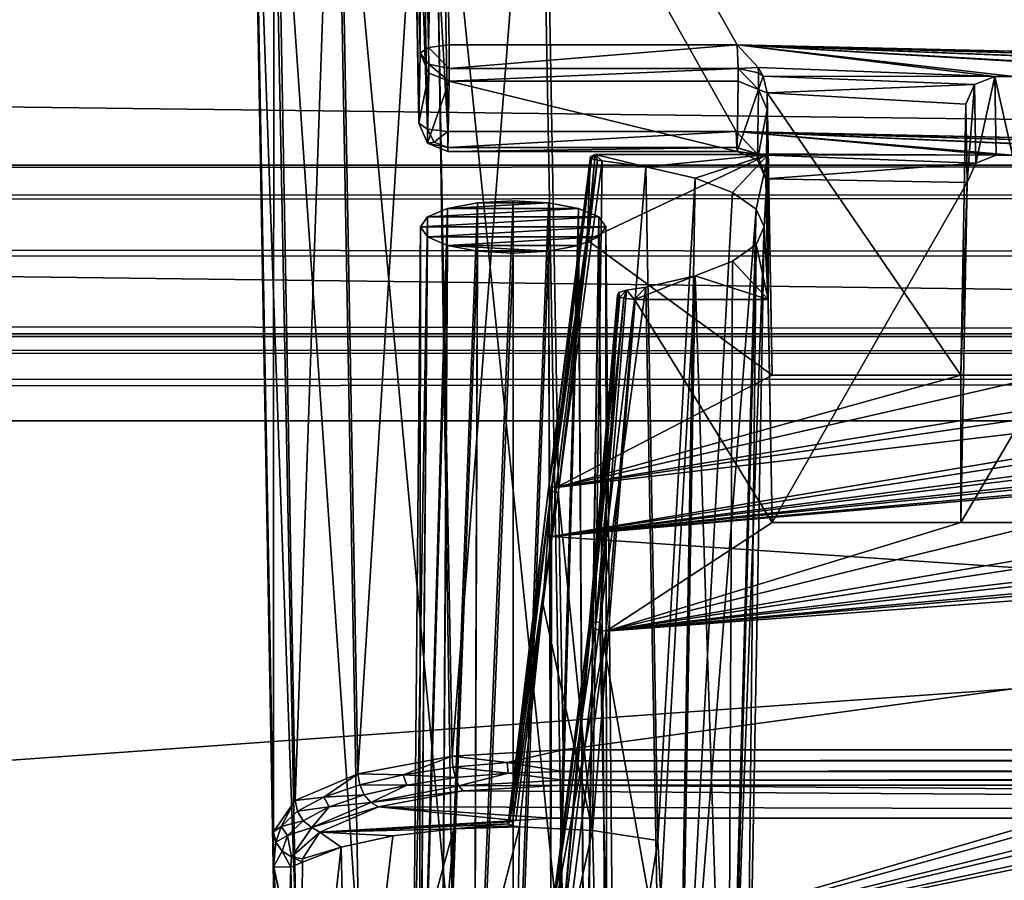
# Model space of a CAD drawing. Header units: metres. Extents: x -901 to 901, y -486 to 401.
# Tile 156 of 256: x -83 to -66, y -349 to -334. Entities that reach past the tile are written whole.
import ezdxf

# ---------------------------------------------------------------- set-up
doc = ezdxf.new("R2010")
doc.units = ezdxf.units.M

msp = doc.modelspace()

# ---------------------------------------------------------------- linework, layer by layer
at = {"layer": 'top0'}
for points in [[(-666.448914, -328.81955, -84.922707), (-699.821045, -336.912384, -33.767075), (-0.734328, -336.912384, -33.767075)], [(-0.734328, -328.819641, -84.922119), (-666.448914, -328.81955, -84.922707), (-0.734328, -336.912384, -33.767075)], [(-0.734328, -339.873474, -34.248688), (-699.821045, -339.873474, -34.248688), (-665.332031, -331.521759, -87.090416)], [(-0.734328, -331.785187, -85.375465), (-0.734328, -339.873474, -34.248688), (-665.332031, -331.521759, -87.090416)], [(-699.821045, -336.912384, -33.767075), (-699.821045, -337.267792, -32.492775), (-0.734328, -336.912384, -33.767075)], [(-699.821045, -337.267792, -32.492775), (-0.734328, -337.447784, -32.089329), (-0.734328, -336.912384, -33.767075)], [(-699.821045, -337.267792, -32.492775), (-699.821045, -337.89444, -31.327679), (-0.734328, -337.447784, -32.089329)], [(-699.821045, -337.89444, -31.327679), (-0.734328, -338.448273, -30.640034), (-0.734328, -337.447784, -32.089329)], [(-699.821045, -337.89444, -31.327679), (-699.821045, -338.761719, -30.328711), (-0.734328, -338.448273, -30.640034)], [(-699.821045, -338.761719, -30.328711), (-0.734328, -339.827301, -29.544678), (-0.734328, -338.448273, -30.640034)], [(-699.821045, -338.761719, -30.328711), (-699.821045, -339.827301, -29.544678), (-0.734328, -339.827301, -29.544678)], [(-699.821045, -339.827301, -29.544678), (-700.734314, -389.60788, -0.803848), (-0.734328, -389.60788, -0.803848)], [(-0.734328, -339.827301, -29.544678), (-699.821045, -339.827301, -29.544678), (-0.734328, -389.60788, -0.803848)], [(-699.821045, -340.363281, -33.032032), (-699.821045, -339.873474, -34.248688), (-0.734328, -340.140503, -33.411907)], [(-0.734328, -340.140503, -33.411907), (-699.821045, -339.873474, -34.248688), (-0.734328, -339.873474, -34.248688)], [(-0.734328, -340.639496, -32.689068), (-699.821045, -340.363281, -33.032032), (-0.734328, -340.140503, -33.411907)], [(-699.821045, -341.327301, -32.142754), (-699.821045, -340.363281, -33.032032), (-0.734328, -340.639496, -32.689068)], [(-0.734328, -341.327301, -32.142754), (-699.821045, -341.327301, -32.142754), (-0.734328, -340.639496, -32.689068)], [(-699.821045, -341.327301, -32.142754), (-0.734328, -341.327301, -32.142754), (-700.734314, -391.111328, -3.399924)], [(-700.734314, -391.111328, -3.399924), (-0.734328, -341.327301, -32.142754), (-0.734328, -391.111328, -3.399924)]]:
    msp.add_3dface(points, dxfattribs=at)
at = {"layer": 'top0123457'}
for points in [[(-76.153427, -325.841095, -93.773338), (-75.987984, -334.980774, -96.288803), (-76.006149, -325.789124, -94.125633)], [(-76.006149, -325.789124, -94.125633), (-75.841507, -334.884491, -96.628906), (-75.652283, -325.767609, -94.271553)], [(-75.987984, -334.980774, -96.288803), (-75.841507, -334.884491, -96.628906), (-76.006149, -325.789124, -94.125633)], [(-75.841507, -334.884491, -96.628906), (-75.48806, -334.839722, -96.768417), (-75.652283, -325.767609, -94.271553)], [(-4.511227, -334.839722, -96.768417), (-4.269755, -334.839722, -96.768417), (-75.652283, -325.767609, -94.271553)], [(-4.269755, -334.839722, -96.768417), (3.500281, -334.839722, -96.768417), (-75.652283, -325.767609, -94.271553)], [(-75.652283, -325.767609, -94.271553), (3.500281, -334.839722, -96.768417), (74.882805, -325.767609, -94.271553)], [(-75.48806, -334.839722, -96.768417), (-70.516701, -334.839722, -96.768417), (-75.652283, -325.767609, -94.271553)], [(-70.516701, -334.839722, -96.768417), (-46.727859, -335.384583, -96.918381), (-75.652283, -325.767609, -94.271553)], [(-75.652283, -325.767609, -94.271553), (-46.727859, -335.384583, -96.918381), (-42.303967, -335.384583, -96.918381)], [(-42.303967, -335.384583, -96.918381), (-41.973759, -335.384583, -96.918381), (-75.652283, -325.767609, -94.271553)], [(-41.973759, -335.384583, -96.918381), (-37.549866, -335.384583, -96.918381), (-75.652283, -325.767609, -94.271553)], [(-75.652283, -325.767609, -94.271553), (-37.549866, -335.384583, -96.918381), (-37.219658, -335.384583, -96.918381)], [(-37.219658, -335.384583, -96.918381), (-32.795769, -335.384583, -96.918381), (-75.652283, -325.767609, -94.271553)], [(-32.795769, -335.384583, -96.918381), (-32.465557, -335.384583, -96.918381), (-75.652283, -325.767609, -94.271553)], [(-75.652283, -325.767609, -94.271553), (-32.465557, -335.384583, -96.918381), (-28.041668, -335.384583, -96.918381)], [(-75.652283, -325.767609, -94.271553), (-28.041668, -335.384583, -96.918381), (-4.752698, -334.839722, -96.768417)], [(-4.752698, -334.839722, -96.768417), (-4.511227, -334.839722, -96.768417), (-75.652283, -325.767609, -94.271553)], [(-76.153427, -325.841095, -93.773338), (-76.174423, -327.101868, -85.22316), (-76.008171, -336.192688, -88.069992)], [(-75.987984, -334.980774, -96.288803), (-76.153427, -325.841095, -93.773338), (-76.008171, -336.192688, -88.069992)], [(-77.42527, -327.322113, -96.068375), (-75.799255, -327.162415, -97.151451), (-77.060562, -347.419556, -101.599655)], [(-75.799255, -327.162415, -97.151451), (-75.437248, -347.112, -102.642059), (-77.060562, -347.419556, -101.599655)], [(-76.028877, -327.154083, -84.869125), (-75.861687, -336.295868, -87.731926), (-76.174423, -327.101868, -85.22316)], [(-75.861687, -336.295868, -87.731926), (-76.008171, -336.192688, -88.069992), (-76.174423, -327.101868, -85.22316)], [(-75.675728, -327.17569, -84.722496), (-75.508247, -336.33374, -87.590385), (-76.028877, -327.154083, -84.869125)], [(-75.508247, -336.33374, -87.590385), (-75.861687, -336.295868, -87.731926), (-76.028877, -327.154083, -84.869125)], [(-75.799255, -327.162415, -97.151451), (-73.882248, -327.106323, -97.531837), (-75.437248, -347.112, -102.642059)], [(74.90625, -327.17569, -84.722496), (-4.249574, -336.33374, -87.590385), (-75.675728, -327.17569, -84.722496)], [(-4.249574, -336.33374, -87.590385), (-4.491045, -336.33374, -87.590385), (-75.675728, -327.17569, -84.722496)], [(-75.675728, -327.17569, -84.722496), (-4.491045, -336.33374, -87.590385), (-4.732517, -336.33374, -87.590385)], [(-4.732517, -336.33374, -87.590385), (-27.734051, -336.741272, -87.718002), (-75.675728, -327.17569, -84.722496)], [(-27.734051, -336.741272, -87.718002), (-28.019075, -336.741272, -87.718002), (-75.675728, -327.17569, -84.722496)], [(-75.675728, -327.17569, -84.722496), (-28.019075, -336.741272, -87.718002), (-32.488152, -336.741272, -87.718002)], [(-32.488152, -336.741272, -87.718002), (-32.773174, -336.741272, -87.718002), (-75.675728, -327.17569, -84.722496)], [(-32.773174, -336.741272, -87.718002), (-37.242252, -336.741272, -87.718002), (-75.675728, -327.17569, -84.722496)], [(-75.675728, -327.17569, -84.722496), (-37.242252, -336.741272, -87.718002), (-37.527275, -336.741272, -87.718002)], [(-37.527275, -336.741272, -87.718002), (-41.996349, -336.741272, -87.718002), (-75.675728, -327.17569, -84.722496)], [(-41.996349, -336.741272, -87.718002), (-42.281376, -336.741272, -87.718002), (-75.675728, -327.17569, -84.722496)], [(-75.675728, -327.17569, -84.722496), (-42.281376, -336.741272, -87.718002), (-46.75045, -336.741272, -87.718002)], [(-46.75045, -336.741272, -87.718002), (-47.035477, -336.741272, -87.718002), (-75.675728, -327.17569, -84.722496)], [(-47.035477, -336.741272, -87.718002), (-51.504551, -336.741272, -87.718002), (-75.675728, -327.17569, -84.722496)], [(-75.675728, -327.17569, -84.722496), (-51.504551, -336.741272, -87.718002), (-70.53688, -336.33374, -87.590385)], [(-70.53688, -336.33374, -87.590385), (-75.508247, -336.33374, -87.590385), (-75.675728, -327.17569, -84.722496)], [(-73.882248, -327.106323, -97.531837), (-73.521225, -347.001709, -103.007545), (-75.437248, -347.112, -102.642059)], [(-73.521225, -347.001709, -103.007545), (-73.882248, -327.106323, -97.531837), (73.11277, -327.106323, -97.531837)], [(72.751755, -347.001709, -103.007545), (-73.521225, -347.001709, -103.007545), (73.11277, -327.106323, -97.531837)], [(-78.51207, -327.561066, -94.447922), (-77.42527, -327.322113, -96.068375), (-78.143402, -347.877411, -100.039482)], [(-77.42527, -327.322113, -96.068375), (-77.060562, -347.419556, -101.599655), (-78.143402, -347.877411, -100.039482)], [(-78.893761, -327.842773, -92.537476), (-78.51207, -327.561066, -94.447922), (-78.520454, -348.41568, -98.199654)], [(-78.51207, -327.561066, -94.447922), (-78.143402, -347.877411, -100.039482), (-78.520454, -348.41568, -98.199654)], [(-78.520454, -348.41568, -98.199654), (-78.51516, -349.024017, -96.131165), (-78.893761, -327.842773, -92.537476)], [(-78.51516, -349.024017, -96.131165), (-78.509949, -349.623169, -94.093895), (-78.893761, -327.842773, -92.537476)], [(-78.893761, -327.842773, -92.537476), (-78.509949, -349.623169, -94.093895), (-78.893761, -328.584778, -87.505608)], [(-78.543762, -328.856049, -85.665916), (-78.893761, -328.584778, -87.505608), (-78.125862, -350.164459, -92.26281)], [(-78.893761, -328.584778, -87.505608), (-78.509949, -349.623169, -94.093895), (-78.125862, -350.164459, -92.26281)], [(-77.433937, -329.105652, -83.973228), (-78.543762, -328.856049, -85.665916), (-77.041389, -350.621765, -90.711143)], [(-78.543762, -328.856049, -85.665916), (-78.125862, -350.164459, -92.26281), (-77.041389, -350.621765, -90.711143)], [(-75.743752, -329.269531, -82.861763), (-77.433937, -329.105652, -83.973228), (-75.421082, -350.92572, -89.674278)], [(-77.433937, -329.105652, -83.973228), (-77.041389, -350.621765, -90.711143), (-75.421082, -350.92572, -89.674278)], [(-73.906776, -329.321228, -82.511246), (-75.743752, -329.269531, -82.861763), (-73.510727, -351.030212, -89.309532)], [(-75.743752, -329.269531, -82.861763), (-75.421082, -350.92572, -89.674278), (-73.510727, -351.030212, -89.309532)], [(73.137299, -329.321228, -82.511246), (-73.906776, -329.321228, -82.511246), (72.741257, -351.030212, -89.309532)], [(-73.906776, -329.321228, -82.511246), (-73.510727, -351.030212, -89.309532), (72.741257, -351.030212, -89.309532)], [(-75.838547, -335.325043, -96.339203), (-75.987984, -334.980774, -96.288803), (-76.008171, -336.192688, -88.069992)], [(-75.839241, -335.16983, -96.582474), (-75.841507, -334.884491, -96.628906), (-75.987984, -334.980774, -96.288803)], [(-75.987984, -334.980774, -96.288803), (-75.838547, -335.325043, -96.339203), (-75.839241, -335.16983, -96.582474)], [(-75.48806, -334.839722, -96.768417), (-75.841507, -334.884491, -96.628906), (-75.48806, -335.245087, -96.705444)], [(-75.841507, -334.884491, -96.628906), (-75.839241, -335.16983, -96.582474), (-75.48806, -335.245087, -96.705444)], [(-70.503738, -335.245453, -96.705017), (-70.516701, -334.839722, -96.768417), (-75.48806, -335.245087, -96.705444)], [(-70.516701, -334.839722, -96.768417), (-75.48806, -334.839722, -96.768417), (-75.48806, -335.245087, -96.705444)], [(-70.154251, -335.231567, -96.876266), (-66.074471, -335.384583, -96.918381), (-70.516701, -334.839722, -96.768417)], [(-66.074471, -335.384583, -96.918381), (-65.744255, -335.384583, -96.918381), (-70.516701, -334.839722, -96.768417)], [(-70.516701, -334.839722, -96.768417), (-65.744255, -335.384583, -96.918381), (-61.320366, -335.384583, -96.918381)], [(-61.320366, -335.384583, -96.918381), (-60.990158, -335.384583, -96.918381), (-70.516701, -334.839722, -96.768417)], [(-60.990158, -335.384583, -96.918381), (-56.566269, -335.384583, -96.918381), (-70.516701, -334.839722, -96.768417)], [(-70.516701, -334.839722, -96.768417), (-56.566269, -335.384583, -96.918381), (-56.236057, -335.384583, -96.918381)], [(-56.236057, -335.384583, -96.918381), (-51.812168, -335.384583, -96.918381), (-70.516701, -334.839722, -96.768417)], [(-51.812168, -335.384583, -96.918381), (-51.48196, -335.384583, -96.918381), (-70.516701, -334.839722, -96.768417)], [(-70.516701, -334.839722, -96.768417), (-51.48196, -335.384583, -96.918381), (-47.058067, -335.384583, -96.918381)], [(-47.058067, -335.384583, -96.918381), (-46.727859, -335.384583, -96.918381), (-70.516701, -334.839722, -96.768417)], [(-70.154251, -335.231567, -96.876266), (-70.516701, -334.839722, -96.768417), (-70.503738, -335.245453, -96.705017)], [(-75.858727, -336.536957, -88.120399), (-75.838547, -335.325043, -96.339203), (-76.008171, -336.192688, -88.069992)], [(-75.48806, -335.467041, -96.359283), (-75.838547, -335.325043, -96.339203), (-75.858727, -336.536957, -88.120399)], [(-75.838547, -335.325043, -96.339203), (-75.48806, -335.467041, -96.359283), (-75.839241, -335.16983, -96.582474)], [(-75.839241, -335.16983, -96.582474), (-75.48806, -335.467041, -96.359283), (-75.48806, -335.245087, -96.705444)], [(-70.503738, -335.245453, -96.705017), (-75.48806, -335.245087, -96.705444), (-75.48806, -335.467041, -96.359283)], [(-70.499718, -335.467041, -96.359283), (-70.503738, -335.245453, -96.705017), (-75.48806, -335.467041, -96.359283)], [(-70.503738, -335.245453, -96.705017), (-70.152603, -335.320984, -96.82769), (-70.154251, -335.231567, -96.876266)], [(-70.499718, -335.467041, -96.359283), (-70.149239, -335.609039, -96.379356), (-70.503738, -335.245453, -96.705017)], [(-70.149239, -335.609039, -96.379356), (-70.152603, -335.320984, -96.82769), (-70.503738, -335.245453, -96.705017)], [(-70.154251, -335.231567, -96.876266), (-70.070923, -335.378113, -96.916603), (-66.074471, -335.384583, -96.918381)], [(-70.152603, -335.320984, -96.82769), (-70.070923, -335.378113, -96.916603), (-70.154251, -335.231567, -96.876266)], [(-70.149239, -335.609039, -96.379356), (-70.070923, -335.378113, -96.916603), (-70.152603, -335.320984, -96.82769)], [(-75.508247, -336.678955, -88.140472), (-75.48806, -335.467041, -96.359283), (-75.858727, -336.536957, -88.120399)], [(-75.508247, -336.678955, -88.140472), (-70.519897, -336.678955, -88.140472), (-75.48806, -335.467041, -96.359283)], [(-70.519897, -336.678955, -88.140472), (-70.499718, -335.467041, -96.359283), (-75.48806, -335.467041, -96.359283)], [(-70.149239, -335.609039, -96.379356), (-70.499718, -335.467041, -96.359283), (-70.519897, -336.678955, -88.140472)], [(-70.001816, -335.666107, -96.995865), (-70.070923, -335.378113, -96.916603), (-70.149239, -335.609039, -96.379356)], [(-70.070923, -335.378113, -96.916603), (-66.424995, -335.523895, -96.956726), (-66.074471, -335.384583, -96.918381)], [(-70.070923, -335.378113, -96.916603), (-70.001816, -335.666107, -96.995865), (-66.424995, -335.523895, -96.956726)], [(-66.424995, -335.523895, -96.956726), (-66.40242, -336.879822, -87.761391), (-66.074471, -335.384583, -96.918381)], [(-66.40242, -336.879822, -87.761391), (-66.051872, -336.741272, -87.718002), (-66.074471, -335.384583, -96.918381)], [(-66.051872, -336.741272, -87.718002), (-65.766853, -336.741272, -87.718002), (-66.074471, -335.384583, -96.918381)], [(-65.766853, -336.741272, -87.718002), (-65.744255, -335.384583, -96.918381), (-66.074471, -335.384583, -96.918381)], [(-70.169418, -336.820953, -88.160553), (-70.149239, -335.609039, -96.379356), (-70.519897, -336.678955, -88.140472)], [(-69.999794, -335.953308, -96.429764), (-70.149239, -335.609039, -96.379356), (-70.169418, -336.820953, -88.160553)], [(-69.999794, -335.953308, -96.429764), (-70.001816, -335.666107, -96.995865), (-70.149239, -335.609039, -96.379356)], [(-70.001816, -335.666107, -96.995865), (-66.574539, -335.861908, -97.049751), (-66.424995, -335.523895, -96.956726)], [(-69.913605, -340.539459, -98.337128), (-66.65921, -340.539459, -98.337128), (-70.001816, -335.666107, -96.995865)], [(-66.65921, -340.539459, -98.337128), (-66.574539, -335.861908, -97.049751), (-70.001816, -335.666107, -96.995865)], [(-69.999794, -335.953308, -96.429764), (-69.983269, -336.72998, -97.144173), (-70.001816, -335.666107, -96.995865)], [(-69.983269, -336.72998, -97.144173), (-69.913605, -340.539459, -98.337128), (-70.001816, -335.666107, -96.995865)], [(-66.574539, -335.861908, -97.049751), (-66.551994, -337.216003, -87.866669), (-66.424995, -335.523895, -96.956726)], [(-66.551994, -337.216003, -87.866669), (-66.40242, -336.879822, -87.761391), (-66.424995, -335.523895, -96.956726)], [(-70.019974, -337.165253, -88.210953), (-69.999794, -335.953308, -96.429764), (-70.169418, -336.820953, -88.160553)], [(-70.019974, -337.165253, -88.210953), (-69.983269, -339.230011, -88.643356), (-69.999794, -335.953308, -96.429764)], [(-69.983269, -339.230011, -88.643356), (-69.983269, -336.72998, -97.144173), (-69.999794, -335.953308, -96.429764)], [(-66.551994, -337.216003, -87.866669), (-66.574539, -335.861908, -97.049751), (-66.65921, -340.539459, -98.337128)], [(-76.008171, -336.192688, -88.069992), (-75.861687, -336.295868, -87.731926), (-75.858727, -336.536957, -88.120399)], [(-75.745102, -336.519897, -87.782448), (-75.861687, -336.295868, -87.731926), (-75.508247, -336.33374, -87.590385)], [(-75.861687, -336.295868, -87.731926), (-75.745102, -336.519897, -87.782448), (-75.858727, -336.536957, -88.120399)], [(-75.508247, -336.607819, -87.80175), (-75.745102, -336.519897, -87.782448), (-75.508247, -336.33374, -87.590385)], [(-70.52562, -336.607758, -87.801788), (-75.508247, -336.607819, -87.80175), (-70.53688, -336.33374, -87.590385)], [(-75.508247, -336.607819, -87.80175), (-75.508247, -336.33374, -87.590385), (-70.53688, -336.33374, -87.590385)], [(-51.504551, -336.741272, -87.718002), (-51.789574, -336.741272, -87.718002), (-70.53688, -336.33374, -87.590385)], [(-70.53688, -336.33374, -87.590385), (-51.789574, -336.741272, -87.718002), (-56.258652, -336.741272, -87.718002)], [(-56.258652, -336.741272, -87.718002), (-56.543674, -336.741272, -87.718002), (-70.53688, -336.33374, -87.590385)], [(-56.543674, -336.741272, -87.718002), (-61.012753, -336.741272, -87.718002), (-70.53688, -336.33374, -87.590385)], [(-70.53688, -336.33374, -87.590385), (-61.012753, -336.741272, -87.718002), (-61.297775, -336.741272, -87.718002)], [(-61.297775, -336.741272, -87.718002), (-65.766853, -336.741272, -87.718002), (-70.53688, -336.33374, -87.590385)], [(-65.766853, -336.741272, -87.718002), (-66.051872, -336.741272, -87.718002), (-70.53688, -336.33374, -87.590385)], [(-70.53688, -336.33374, -87.590385), (-66.051872, -336.741272, -87.718002), (-70.174416, -336.7211, -87.711685)], [(-70.53688, -336.33374, -87.590385), (-70.174416, -336.7211, -87.711685), (-70.52562, -336.607758, -87.801788)], [(-75.858727, -336.536957, -88.120399), (-75.745102, -336.519897, -87.782448), (-75.508247, -336.607819, -87.80175)], [(-75.508247, -336.678955, -88.140472), (-75.858727, -336.536957, -88.120399), (-75.508247, -336.607819, -87.80175)], [(-70.519897, -336.678955, -88.140472), (-75.508247, -336.678955, -88.140472), (-70.52562, -336.607758, -87.801788)], [(-75.508247, -336.678955, -88.140472), (-75.508247, -336.607819, -87.80175), (-70.52562, -336.607758, -87.801788)], [(-70.174164, -336.727692, -87.721321), (-70.519897, -336.678955, -88.140472), (-70.52562, -336.607758, -87.801788)], [(-70.174416, -336.7211, -87.711685), (-70.174164, -336.727692, -87.721321), (-70.52562, -336.607758, -87.801788)], [(-70.169418, -336.820953, -88.160553), (-70.519897, -336.678955, -88.140472), (-70.174164, -336.727692, -87.721321)], [(-73.771446, -342.491547, -98.766609), (-73.047668, -336.762817, -97.032524), (-73.031006, -336.803558, -96.89399)], [(-73.047668, -336.762817, -97.032524), (-73.771446, -342.491547, -98.766609), (-73.108276, -338.210144, -97.607689)], [(-73.728882, -342.53537, -98.634079), (-73.771446, -342.491547, -98.766609), (-73.031006, -336.803558, -96.89399)], [(-73.031006, -336.803558, -96.89399), (-72.926567, -336.829193, -96.806885), (-73.728882, -342.53537, -98.634079)], [(-73.728882, -342.53537, -98.634079), (-72.926567, -336.829193, -96.806885), (-73.607384, -342.567505, -98.567841)], [(-73.607384, -342.567505, -98.567841), (-72.926567, -336.829193, -96.806885), (-72.847412, -336.837433, -96.7789)], [(-73.013657, -348.39563, -100.009048), (-73.607384, -342.567505, -98.567841), (-72.847412, -336.837433, -96.7789)], [(-72.96785, -336.72998, -97.144173), (-73.047668, -336.762817, -97.032524), (-73.108276, -338.210144, -97.607689)], [(-69.913605, -340.539459, -98.337128), (-69.983269, -336.72998, -97.144173), (-73.108276, -338.210144, -97.607689)], [(-73.108276, -338.210144, -97.607689), (-69.983269, -336.72998, -97.144173), (-72.96785, -336.72998, -97.144173)], [(-72.96785, -336.72998, -97.144173), (-73.031006, -336.803558, -96.89399), (-73.047668, -336.762817, -97.032524)], [(-72.926567, -336.829193, -96.806885), (-73.031006, -336.803558, -96.89399), (-72.96785, -336.72998, -97.144173)], [(-72.847412, -336.837433, -96.7789), (-72.0942, -336.942719, -96.420891), (-73.013657, -348.39563, -100.009048)], [(-72.847412, -336.837433, -96.7789), (-72.926567, -336.829193, -96.806885), (-72.96785, -336.72998, -97.144173)], [(-72.847412, -336.837433, -96.7789), (-72.96785, -336.72998, -97.144173), (-72.0942, -336.942719, -96.420891)], [(-72.96785, -336.72998, -97.144173), (-69.983269, -336.72998, -97.144173), (-72.0942, -336.942719, -96.420891)], [(-72.0942, -336.942719, -96.420891), (-69.983269, -336.72998, -97.144173), (-71.245644, -337.137848, -95.757339)], [(-69.983269, -336.72998, -97.144173), (-70.597588, -337.38678, -94.910889), (-71.245644, -337.137848, -95.757339)], [(-69.983269, -336.72998, -97.144173), (-70.191422, -337.673615, -93.9356), (-70.597588, -337.38678, -94.910889)], [(-70.053093, -337.980011, -92.893768), (-70.191422, -337.673615, -93.9356), (-69.983269, -336.72998, -97.144173)], [(-66.051872, -336.741272, -87.718002), (-70.16497, -336.735229, -87.71611), (-70.174416, -336.7211, -87.711685)], [(-70.174416, -336.7211, -87.711685), (-70.16497, -336.735229, -87.71611), (-70.174164, -336.727692, -87.721321)], [(-70.16497, -336.735229, -87.71611), (-70.169418, -336.820953, -88.160553), (-70.174164, -336.727692, -87.721321)], [(-70.169418, -336.820953, -88.160553), (-70.16497, -336.735229, -87.71611), (-70.021996, -337.151703, -87.846535)], [(-70.019974, -337.165253, -88.210953), (-70.169418, -336.820953, -88.160553), (-70.021996, -337.151703, -87.846535)], [(-66.051872, -336.741272, -87.718002), (-66.40242, -336.879822, -87.761391), (-70.16497, -336.735229, -87.71611)], [(-66.40242, -336.879822, -87.761391), (-70.021996, -337.151703, -87.846535), (-70.16497, -336.735229, -87.71611)], [(-69.983269, -339.230011, -88.643356), (-70.053093, -337.980011, -92.893768), (-69.983269, -336.72998, -97.144173)], [(-72.0942, -336.942719, -96.420891), (-71.884735, -348.567719, -99.423897), (-73.013657, -348.39563, -100.009048)], [(-71.884735, -348.567719, -99.423897), (-72.0942, -336.942719, -96.420891), (-71.245644, -337.137848, -95.757339)], [(-66.40242, -336.879822, -87.761391), (-66.551994, -337.216003, -87.866669), (-70.021996, -337.151703, -87.846535)], [(-71.884735, -348.567719, -99.423897), (-71.245644, -337.137848, -95.757339), (-71.550247, -354.937012, -100.835228)], [(-71.550247, -354.937012, -100.835228), (-71.245644, -337.137848, -95.757339), (-70.597588, -337.38678, -94.910889)], [(-66.551994, -337.216003, -87.866669), (-69.913605, -343.078796, -89.702637), (-70.021996, -337.151703, -87.846535)], [(-69.913605, -343.078796, -89.702637), (-69.983269, -339.230011, -88.643356), (-70.021996, -337.151703, -87.846535)], [(-69.983269, -339.230011, -88.643356), (-70.019974, -337.165253, -88.210953), (-70.021996, -337.151703, -87.846535)], [(-66.551994, -337.216003, -87.866669), (-66.65921, -343.078796, -89.702637), (-69.913605, -343.078796, -89.702637)], [(-66.65921, -343.078796, -89.702637), (-66.551994, -337.216003, -87.866669), (-66.65921, -340.539459, -98.337128)], [(-74.38475, -353.880707, -99.393036), (-74.384735, -337.528564, -94.428764), (-75.054039, -353.918243, -99.265366)], [(-74.384735, -337.528564, -94.428764), (-74.997032, -337.562927, -94.31192), (-75.054039, -353.918243, -99.265366)], [(-73.772446, -337.562927, -94.31192), (-74.997032, -337.562927, -94.31192), (-74.384735, -337.528564, -94.428764)], [(-73.772446, -337.562927, -94.31192), (-74.384735, -337.528564, -94.428764), (-74.38475, -353.880707, -99.393036)], [(-71.550247, -354.937012, -100.835228), (-70.597588, -337.38678, -94.910889), (-70.191422, -337.673615, -93.9356)], [(-75.621475, -354.025208, -98.901657), (-75.516106, -337.660797, -93.979172), (-76.000626, -354.185303, -98.3573)], [(-75.516106, -337.660797, -93.979172), (-75.862946, -337.807251, -93.481186), (-76.000626, -354.185303, -98.3573)], [(-72.906532, -337.807251, -93.481186), (-75.862946, -337.807251, -93.481186), (-73.253365, -337.660797, -93.979172)], [(-75.862946, -337.807251, -93.481186), (-75.516106, -337.660797, -93.979172), (-73.253365, -337.660797, -93.979172)], [(-75.054039, -353.918243, -99.265366), (-74.997032, -337.562927, -94.31192), (-75.621475, -354.025208, -98.901657)], [(-74.997032, -337.562927, -94.31192), (-75.516106, -337.660797, -93.979172), (-75.621475, -354.025208, -98.901657)], [(-73.253365, -337.660797, -93.979172), (-75.516106, -337.660797, -93.979172), (-73.772446, -337.562927, -94.31192)], [(-75.516106, -337.660797, -93.979172), (-74.997032, -337.562927, -94.31192), (-73.772446, -337.562927, -94.31192)], [(-73.715477, -353.918243, -99.265366), (-73.772446, -337.562927, -94.31192), (-74.38475, -353.880707, -99.393036)], [(-73.253365, -337.660797, -93.979172), (-73.772446, -337.562927, -94.31192), (-73.715477, -353.918243, -99.265366)], [(-73.148003, -354.025208, -98.901695), (-73.253365, -337.660797, -93.979172), (-73.715477, -353.918243, -99.265366)], [(-72.906532, -337.807251, -93.481186), (-73.253365, -337.660797, -93.979172), (-73.148003, -354.025208, -98.901695)], [(-70.681297, -355.303955, -99.587593), (-71.550247, -354.937012, -100.835228), (-70.191422, -337.673615, -93.9356)], [(-70.681297, -355.303955, -99.587593), (-70.191422, -337.673615, -93.9356), (-70.053093, -337.980011, -92.893768)], [(-76.000626, -354.185303, -98.3573), (-75.862946, -337.807251, -93.481186), (-76.133865, -354.374146, -97.715164)], [(-75.862946, -337.807251, -93.481186), (-75.984734, -337.980011, -92.893768), (-76.133865, -354.374146, -97.715164)], [(-72.784737, -337.980011, -92.893768), (-75.984734, -337.980011, -92.893768), (-72.906532, -337.807251, -93.481186)], [(-75.984734, -337.980011, -92.893768), (-75.862946, -337.807251, -93.481186), (-72.906532, -337.807251, -93.481186)], [(-72.768784, -354.185303, -98.35733), (-72.906532, -337.807251, -93.481186), (-73.148003, -354.025208, -98.901695)], [(-72.784737, -337.980011, -92.893768), (-72.906532, -337.807251, -93.481186), (-72.768784, -354.185303, -98.35733)], [(-76.133865, -354.374146, -97.715164), (-75.984734, -337.980011, -92.893768), (-76.00071, -354.563019, -97.072983)], [(-75.984734, -337.980011, -92.893768), (-75.862946, -338.152771, -92.306351), (-76.00071, -354.563019, -97.072983)], [(-75.862946, -338.152771, -92.306351), (-75.984734, -337.980011, -92.893768), (-72.784737, -337.980011, -92.893768)], [(-72.906532, -338.152771, -92.306351), (-75.862946, -338.152771, -92.306351), (-72.784737, -337.980011, -92.893768)], [(-72.768852, -354.563019, -97.07299), (-72.906532, -338.152771, -92.306351), (-72.784737, -337.980011, -92.893768)], [(-72.635612, -354.374146, -97.715164), (-72.784737, -337.980011, -92.893768), (-72.768784, -354.185303, -98.35733)], [(-72.635612, -354.374146, -97.715164), (-72.768852, -354.563019, -97.07299), (-72.784737, -337.980011, -92.893768)], [(-70.37616, -355.736755, -98.115898), (-70.681297, -355.303955, -99.587593), (-70.053093, -337.980011, -92.893768)], [(-70.053093, -337.980011, -92.893768), (-70.191422, -338.286407, -91.851936), (-70.37616, -355.736755, -98.115898)], [(-70.191422, -338.286407, -91.851936), (-70.053093, -337.980011, -92.893768), (-69.983269, -339.230011, -88.643356)], [(-76.00071, -354.563019, -97.072983), (-75.862946, -338.152771, -92.306351), (-75.516106, -338.299225, -91.808365)], [(-75.516106, -338.299225, -91.808365), (-75.862946, -338.152771, -92.306351), (-72.906532, -338.152771, -92.306351)], [(-73.253365, -338.299225, -91.808365), (-75.516106, -338.299225, -91.808365), (-72.906532, -338.152771, -92.306351)], [(-73.771446, -342.491547, -98.766609), (-73.708435, -342.460663, -98.894577), (-73.108276, -338.210144, -97.607689)], [(-73.708435, -342.460663, -98.894577), (-73.640511, -342.476807, -98.943825), (-73.108276, -338.210144, -97.607689)], [(-73.640511, -342.476807, -98.943825), (-69.913605, -340.539459, -98.337128), (-73.108276, -338.210144, -97.607689)], [(-73.148117, -354.723053, -96.52877), (-73.253365, -338.299225, -91.808365), (-72.906532, -338.152771, -92.306351)], [(-72.768852, -354.563019, -97.07299), (-73.148117, -354.723053, -96.52877), (-72.906532, -338.152771, -92.306351)], [(-75.621521, -354.723114, -96.528603), (-76.00071, -354.563019, -97.072983), (-75.516106, -338.299225, -91.808365)], [(-75.621521, -354.723114, -96.528603), (-75.516106, -338.299225, -91.808365), (-74.997032, -338.397064, -91.475616)], [(-73.253365, -338.299225, -91.808365), (-73.772446, -338.397064, -91.475616), (-75.516106, -338.299225, -91.808365)], [(-73.772446, -338.397064, -91.475616), (-74.997032, -338.397064, -91.475616), (-75.516106, -338.299225, -91.808365)], [(-73.715446, -354.830048, -96.164978), (-73.772446, -338.397064, -91.475616), (-73.253365, -338.299225, -91.808365)], [(-73.148117, -354.723053, -96.52877), (-73.715446, -354.830048, -96.164978), (-73.253365, -338.299225, -91.808365)], [(-70.191422, -338.286407, -91.851936), (-70.681297, -356.169586, -96.644211), (-70.37616, -355.736755, -98.115898)], [(-70.191422, -338.286407, -91.851936), (-70.597588, -338.573242, -90.876648), (-70.681297, -356.169586, -96.644211)], [(-70.597588, -338.573242, -90.876648), (-70.191422, -338.286407, -91.851936), (-69.983269, -339.230011, -88.643356)], [(-75.054054, -354.830078, -96.164886), (-75.621521, -354.723114, -96.528603), (-74.997032, -338.397064, -91.475616)], [(-75.054054, -354.830078, -96.164886), (-74.997032, -338.397064, -91.475616), (-74.384735, -338.431427, -91.358772)], [(-74.384727, -354.867615, -96.037262), (-75.054054, -354.830078, -96.164886), (-74.384735, -338.431427, -91.358772)], [(-73.772446, -338.397064, -91.475616), (-74.384735, -338.431427, -91.358772), (-74.997032, -338.397064, -91.475616)], [(-74.384727, -354.867615, -96.037262), (-74.384735, -338.431427, -91.358772), (-73.772446, -338.397064, -91.475616)], [(-73.715446, -354.830048, -96.164978), (-74.384727, -354.867615, -96.037262), (-73.772446, -338.397064, -91.475616)], [(-70.597588, -338.573242, -90.876648), (-69.983269, -339.230011, -88.643356), (-71.245644, -338.822174, -90.030197)], [(-70.597588, -338.573242, -90.876648), (-71.245644, -338.822174, -90.030197), (-70.681297, -356.169586, -96.644211)], [(-69.983269, -339.230011, -88.643356), (-72.289253, -339.230103, -88.643379), (-71.245644, -338.822174, -90.030197)], [(-71.245644, -338.822174, -90.030197), (-72.289253, -339.230103, -88.643379), (-72.0942, -339.017303, -89.366646)], [(-71.245644, -338.822174, -90.030197), (-72.0942, -339.017303, -89.366646), (-71.884735, -350.417206, -93.135101)], [(-71.245644, -338.822174, -90.030197), (-71.884735, -350.417206, -93.135101), (-71.550247, -356.536499, -95.396568)], [(-70.681297, -356.169586, -96.644211), (-71.245644, -338.822174, -90.030197), (-71.550247, -356.536499, -95.396568)], [(-71.884735, -350.417206, -93.135101), (-72.0942, -339.017303, -89.366646), (-72.886429, -344.794434, -90.777023)], [(-72.0942, -339.017303, -89.366646), (-72.424965, -339.069916, -89.187752), (-72.886429, -344.794434, -90.777023)], [(-72.424965, -339.069916, -89.187752), (-72.560455, -339.10907, -89.054626), (-72.886429, -344.794434, -90.777023)], [(-72.424965, -339.069916, -89.187752), (-72.541313, -339.191345, -88.774826), (-72.560455, -339.10907, -89.054626)], [(-72.473099, -339.212341, -88.703522), (-72.541313, -339.191345, -88.774826), (-72.424965, -339.069916, -89.187752)], [(-72.289253, -339.230103, -88.643379), (-72.473099, -339.212341, -88.703522), (-72.424965, -339.069916, -89.187752)], [(-72.289253, -339.230103, -88.643379), (-72.424965, -339.069916, -89.187752), (-72.0942, -339.017303, -89.366646)], [(-72.581482, -339.1651, -88.864151), (-73.073601, -344.862183, -90.448372), (-73.039375, -344.811523, -90.644859)], [(-72.581482, -339.1651, -88.864151), (-72.541313, -339.191345, -88.774826), (-73.073601, -344.862183, -90.448372)], [(-72.541313, -339.191345, -88.774826), (-73.036812, -344.891571, -90.354889), (-73.073601, -344.862183, -90.448372)], [(-72.560455, -339.10907, -89.054626), (-73.039375, -344.811523, -90.644859), (-72.886429, -344.794434, -90.777023)], [(-72.560455, -339.10907, -89.054626), (-72.581482, -339.1651, -88.864151), (-73.039375, -344.811523, -90.644859)], [(-72.541313, -339.191345, -88.774826), (-72.473099, -339.212341, -88.703522), (-73.036812, -344.891571, -90.354889)], [(-73.036812, -344.891571, -90.354889), (-72.473099, -339.212341, -88.703522), (-72.969734, -344.918884, -90.280052)], [(-72.969734, -344.918884, -90.280052), (-72.473099, -339.212341, -88.703522), (-72.289253, -339.230103, -88.643379)], [(-72.289253, -339.230103, -88.643379), (-72.780144, -344.958374, -90.21994), (-72.969734, -344.918884, -90.280052)], [(-72.289253, -339.230103, -88.643379), (-69.913605, -343.078796, -89.702637), (-72.780144, -344.958374, -90.21994)], [(-72.541313, -339.191345, -88.774826), (-72.581482, -339.1651, -88.864151), (-72.560455, -339.10907, -89.054626)], [(-72.289253, -339.230103, -88.643379), (-69.983269, -339.230011, -88.643356), (-69.913605, -343.078796, -89.702637)], [(-1.375246, -348.18335, -100.730858), (-41.389015, -340.539459, -98.337128), (-73.72081, -343.319763, -99.207802)], [(-41.389015, -340.539459, -98.337128), (-42.88871, -340.539459, -98.337128), (-73.72081, -343.319763, -99.207802)], [(-73.72081, -343.319763, -99.207802), (-42.88871, -340.539459, -98.337128), (-46.143116, -340.539459, -98.337128)], [(-46.143116, -340.539459, -98.337128), (-47.642811, -340.539459, -98.337128), (-73.72081, -343.319763, -99.207802)], [(-47.642811, -340.539459, -98.337128), (-50.897217, -340.539459, -98.337128), (-73.72081, -343.319763, -99.207802)], [(-73.72081, -343.319763, -99.207802), (-50.897217, -340.539459, -98.337128), (-52.396912, -340.539459, -98.337128)], [(-52.396912, -340.539459, -98.337128), (-55.651314, -340.539459, -98.337128), (-73.72081, -343.319763, -99.207802)], [(-55.651314, -340.539459, -98.337128), (-57.151012, -340.539459, -98.337128), (-73.72081, -343.319763, -99.207802)], [(-73.72081, -343.319763, -99.207802), (-57.151012, -340.539459, -98.337128), (-73.640511, -342.476807, -98.943825)], [(-57.151012, -340.539459, -98.337128), (-60.405415, -340.539459, -98.337128), (-73.640511, -342.476807, -98.943825)], [(-73.640511, -342.476807, -98.943825), (-60.405415, -340.539459, -98.337128), (-61.905109, -340.539459, -98.337128)], [(-61.905109, -340.539459, -98.337128), (-65.159515, -340.539459, -98.337128), (-73.640511, -342.476807, -98.943825)], [(-65.159515, -340.539459, -98.337128), (-66.65921, -340.539459, -98.337128), (-73.640511, -342.476807, -98.943825)], [(-73.640511, -342.476807, -98.943825), (-66.65921, -340.539459, -98.337128), (-69.913605, -340.539459, -98.337128)], [(-66.65921, -340.539459, -98.337128), (-65.159515, -340.539459, -98.337128), (-66.65921, -343.078796, -89.702637)], [(-65.159515, -340.539459, -98.337128), (-65.159515, -343.078796, -89.702637), (-66.65921, -343.078796, -89.702637)], [(-74.440804, -348.243896, -100.525032), (-73.708435, -342.460663, -98.894577), (-73.771446, -342.491547, -98.766609)], [(-73.72081, -343.319763, -99.207802), (-73.708435, -342.460663, -98.894577), (-74.440804, -348.243896, -100.525032)], [(-73.72081, -343.319763, -99.207802), (-73.640511, -342.476807, -98.943825), (-73.708435, -342.460663, -98.894577)], [(-74.468124, -348.282318, -100.394371), (-73.771446, -342.491547, -98.766609), (-73.728882, -342.53537, -98.634079)], [(-74.468124, -348.282318, -100.394371), (-74.440804, -348.243896, -100.525032), (-73.771446, -342.491547, -98.766609)], [(-74.399719, -348.316467, -100.278206), (-74.468124, -348.282318, -100.394371), (-73.728882, -342.53537, -98.634079)], [(-74.399719, -348.316467, -100.278206), (-73.728882, -342.53537, -98.634079), (-73.872002, -344.477844, -99.134254)], [(-73.872002, -344.477844, -99.134254), (-73.728882, -342.53537, -98.634079), (-73.607384, -342.567505, -98.567841)], [(-73.872002, -344.477844, -99.134254), (-73.607384, -342.567505, -98.567841), (-73.013657, -348.39563, -100.009048)], [(-73.511017, -350.661682, -91.789635), (-36.634914, -343.078796, -89.702637), (-1.375246, -350.801575, -91.82814)], [(-72.780144, -344.958374, -90.21994), (-47.642811, -343.078796, -89.702637), (-73.511017, -350.661682, -91.789635)], [(-47.642811, -343.078796, -89.702637), (-46.143116, -343.078796, -89.702637), (-73.511017, -350.661682, -91.789635)], [(-73.511017, -350.661682, -91.789635), (-46.143116, -343.078796, -89.702637), (-42.88871, -343.078796, -89.702637)], [(-42.88871, -343.078796, -89.702637), (-41.389015, -343.078796, -89.702637), (-73.511017, -350.661682, -91.789635)], [(-41.389015, -343.078796, -89.702637), (-38.134609, -343.078796, -89.702637), (-73.511017, -350.661682, -91.789635)], [(-73.511017, -350.661682, -91.789635), (-38.134609, -343.078796, -89.702637), (-36.634914, -343.078796, -89.702637)], [(-52.396912, -343.078796, -89.702637), (-50.897217, -343.078796, -89.702637), (-72.780144, -344.958374, -90.21994)], [(-50.897217, -343.078796, -89.702637), (-47.642811, -343.078796, -89.702637), (-72.780144, -344.958374, -90.21994)], [(-69.913605, -343.078796, -89.702637), (-66.65921, -343.078796, -89.702637), (-72.780144, -344.958374, -90.21994)], [(-72.780144, -344.958374, -90.21994), (-66.65921, -343.078796, -89.702637), (-65.159515, -343.078796, -89.702637)], [(-65.159515, -343.078796, -89.702637), (-61.905109, -343.078796, -89.702637), (-72.780144, -344.958374, -90.21994)], [(-61.905109, -343.078796, -89.702637), (-60.405415, -343.078796, -89.702637), (-72.780144, -344.958374, -90.21994)], [(-72.780144, -344.958374, -90.21994), (-60.405415, -343.078796, -89.702637), (-57.151012, -343.078796, -89.702637)], [(-57.151012, -343.078796, -89.702637), (-55.651314, -343.078796, -89.702637), (-72.780144, -344.958374, -90.21994)], [(-55.651314, -343.078796, -89.702637), (-52.396912, -343.078796, -89.702637), (-72.780144, -344.958374, -90.21994)], [(-74.335953, -348.220154, -100.605728), (-73.72081, -343.319763, -99.207802), (-74.440804, -348.243896, -100.525032)], [(-73.72467, -348.18335, -100.730858), (-73.72081, -343.319763, -99.207802), (-74.335953, -348.220154, -100.605728)], [(-73.72081, -343.319763, -99.207802), (-73.72467, -348.18335, -100.730858), (-1.375246, -348.18335, -100.730858)], [(-74.275421, -348.330963, -100.233139), (-74.399719, -348.316467, -100.278206), (-73.872002, -344.477844, -99.134254)], [(-74.275421, -348.330963, -100.233139), (-73.872002, -344.477844, -99.134254), (-73.013657, -348.39563, -100.009048)], [(-72.886429, -344.794434, -90.777023), (-73.039375, -344.811523, -90.644859), (-73.570145, -350.494415, -92.359619)], [(-72.886429, -344.794434, -90.777023), (-73.570145, -350.494415, -92.359619), (-72.750893, -351.514252, -92.949104)], [(-73.039375, -344.811523, -90.644859), (-73.073601, -344.862183, -90.448372), (-73.570145, -350.494415, -92.359619)], [(-71.884735, -350.417206, -93.135101), (-72.886429, -344.794434, -90.777023), (-72.750893, -351.514252, -92.949104)], [(-73.570145, -350.494415, -92.359619), (-73.073601, -344.862183, -90.448372), (-73.80529, -350.541931, -92.036575)], [(-73.073601, -344.862183, -90.448372), (-73.036812, -344.891571, -90.354889), (-73.80529, -350.541931, -92.036575)], [(-73.80529, -350.541931, -92.036575), (-73.036812, -344.891571, -90.354889), (-72.969734, -344.918884, -90.280052)], [(-72.780144, -344.958374, -90.21994), (-73.80529, -350.541931, -92.036575), (-72.969734, -344.918884, -90.280052)], [(-72.780144, -344.958374, -90.21994), (-73.511017, -350.661682, -91.789635), (-73.80529, -350.541931, -92.036575)], [(-74.487961, -347.222321, -102.929825), (-75.437248, -347.112, -102.642059), (-73.521225, -347.001709, -103.007545)], [(-73.521225, -347.001709, -103.007545), (-73.521225, -347.194153, -103.021889), (-74.487961, -347.222321, -102.929825)], [(72.751755, -347.194153, -103.021889), (-73.521225, -347.194153, -103.021889), (72.751755, -347.001709, -103.007545)], [(-73.521225, -347.194153, -103.021889), (-73.521225, -347.001709, -103.007545), (72.751755, -347.001709, -103.007545)], [(-77.060562, -347.419556, -101.599655), (-75.437248, -347.112, -102.642059), (-76.279724, -347.433197, -102.217262)], [(-76.279724, -347.433197, -102.217262), (-75.437248, -347.112, -102.642059), (-75.421303, -347.302917, -102.658524)], [(-75.421303, -347.302917, -102.658524), (-75.437248, -347.112, -102.642059), (-74.487961, -347.222321, -102.929825)], [(-74.466698, -347.404785, -102.872025), (-75.421303, -347.302917, -102.658524), (-74.487961, -347.222321, -102.929825)], [(-73.521225, -347.194153, -103.021889), (-73.521225, -347.377655, -102.962303), (-74.487961, -347.222321, -102.929825)], [(-74.487961, -347.222321, -102.929825), (-73.521225, -347.377655, -102.962303), (-74.466698, -347.404785, -102.872025)], [(72.751755, -347.377655, -102.962303), (-73.521225, -347.377655, -102.962303), (72.751755, -347.194153, -103.021889)], [(-73.521225, -347.377655, -102.962303), (-73.521225, -347.194153, -103.021889), (72.751755, -347.194153, -103.021889)], [(-75.421303, -347.302917, -102.658524), (-75.379501, -347.483276, -102.606522), (-76.279724, -347.433197, -102.217262)], [(-75.379501, -347.483276, -102.606522), (-75.421303, -347.302917, -102.658524), (-74.466698, -347.404785, -102.872025)], [(-73.521225, -347.377655, -102.962303), (-73.521225, -347.524963, -102.837669), (-74.466698, -347.404785, -102.872025)], [(72.751755, -347.524963, -102.837669), (-73.521225, -347.524963, -102.837669), (72.751755, -347.377655, -102.962303)], [(-73.521225, -347.524963, -102.837669), (-73.521225, -347.377655, -102.962303), (72.751755, -347.377655, -102.962303)], [(-78.143402, -347.877411, -100.039482), (-77.060562, -347.419556, -101.599655), (-77.647301, -347.820007, -100.902023)], [(-77.060562, -347.419556, -101.599655), (-77.031158, -347.607727, -101.624428), (-77.647301, -347.820007, -100.902023)], [(-77.031158, -347.607727, -101.624428), (-77.060562, -347.419556, -101.599655), (-76.279724, -347.433197, -102.217262)], [(-77.031158, -347.607727, -101.624428), (-76.279724, -347.433197, -102.217262), (-76.219002, -347.610474, -102.174866)], [(-76.279724, -347.433197, -102.217262), (-75.379501, -347.483276, -102.606522), (-76.219002, -347.610474, -102.174866)], [(-76.219002, -347.610474, -102.174866), (-75.379501, -347.483276, -102.606522), (-75.317886, -347.626343, -102.493797)], [(-75.317886, -347.626343, -102.493797), (-75.379501, -347.483276, -102.606522), (-74.466698, -347.404785, -102.872025)], [(-74.466698, -347.404785, -102.872025), (-73.521225, -347.524963, -102.837669), (-75.317886, -347.626343, -102.493797)], [(-73.521225, -347.524963, -102.837669), (-73.521225, -347.614075, -102.666542), (-75.317886, -347.626343, -102.493797)], [(72.751755, -347.614075, -102.666542), (-73.521225, -347.614075, -102.666542), (72.751755, -347.524963, -102.837669)], [(-73.521225, -347.614075, -102.666542), (-73.521225, -347.524963, -102.837669), (72.751755, -347.524963, -102.837669)], [(-77.647301, -347.820007, -100.902023), (-77.031158, -347.607727, -101.624428), (-76.95388, -347.781067, -101.595055)], [(-77.031158, -347.607727, -101.624428), (-76.219002, -347.610474, -102.174866), (-76.95388, -347.781067, -101.595055)], [(-76.95388, -347.781067, -101.595055), (-76.219002, -347.610474, -102.174866), (-76.840126, -347.914032, -101.515877)], [(-76.840126, -347.914032, -101.515877), (-76.219002, -347.610474, -102.174866), (-75.317886, -347.626343, -102.493797)], [(-75.317886, -347.626343, -102.493797), (-75.245689, -347.711029, -102.336967), (-76.840126, -347.914032, -101.515877)], [(-75.245689, -347.711029, -102.336967), (-76.706688, -347.987, -101.398575), (-76.840126, -347.914032, -101.515877)], [(-76.706688, -347.987, -101.398575), (-75.245689, -347.711029, -102.336967), (-1.375246, -348.18335, -100.730858)], [(-75.317886, -347.626343, -102.493797), (-73.521225, -347.614075, -102.666542), (-75.245689, -347.711029, -102.336967)], [(-1.375246, -348.18335, -100.730858), (-75.245689, -347.711029, -102.336967), (-73.521225, -347.614075, -102.666542)], [(-1.375246, -348.18335, -100.730858), (-73.521225, -347.614075, -102.666542), (72.751755, -347.614075, -102.666542)], [(-78.520454, -348.41568, -98.199654), (-78.143402, -347.877411, -100.039482), (-78.386017, -348.324829, -99.180946)], [(-78.386017, -348.324829, -99.180946), (-78.143402, -347.877411, -100.039482), (-78.105293, -348.062073, -100.077263)], [(-78.143402, -347.877411, -100.039482), (-77.647301, -347.820007, -100.902023), (-78.105293, -348.062073, -100.077263)], [(-78.105293, -348.062073, -100.077263), (-77.647301, -347.820007, -100.902023), (-77.556465, -347.98877, -100.888588)], [(-77.647301, -347.820007, -100.902023), (-76.95388, -347.781067, -101.595055), (-77.556465, -347.98877, -100.888588)], [(-77.556465, -347.98877, -100.888588), (-76.95388, -347.781067, -101.595055), (-76.840126, -347.914032, -101.515877)], [(-78.004417, -348.225708, -100.082069), (-78.386017, -348.324829, -99.180946), (-78.105293, -348.062073, -100.077263)], [(-77.556465, -347.98877, -100.888588), (-78.004417, -348.225708, -100.082069), (-78.105293, -348.062073, -100.077263)], [(-77.855743, -348.344147, -100.053062), (-78.004417, -348.225708, -100.082069), (-77.556465, -347.98877, -100.888588)], [(-76.840126, -347.914032, -101.515877), (-76.706688, -347.987, -101.398575), (-77.855743, -348.344147, -100.053062)], [(-76.840126, -347.914032, -101.515877), (-77.855743, -348.344147, -100.053062), (-77.556465, -347.98877, -100.888588)], [(-76.706688, -347.987, -101.398575), (-77.716789, -348.424988, -99.909233), (-77.855743, -348.344147, -100.053062)], [(-74.335953, -348.220154, -100.605728), (-77.716789, -348.424988, -99.909233), (-76.706688, -347.987, -101.398575)], [(-73.72467, -348.18335, -100.730858), (-76.706688, -347.987, -101.398575), (-1.375246, -348.18335, -100.730858)], [(-73.72467, -348.18335, -100.730858), (-74.335953, -348.220154, -100.605728), (-76.706688, -347.987, -101.398575)], [(-78.386017, -348.324829, -99.180946), (-78.004417, -348.225708, -100.082069), (-78.279037, -348.483032, -99.205589)], [(-78.279037, -348.483032, -99.205589), (-78.004417, -348.225708, -100.082069), (-77.855743, -348.344147, -100.053062)], [(-74.335953, -348.220154, -100.605728), (-74.440804, -348.243896, -100.525032), (-77.716789, -348.424988, -99.909233)], [(-74.440804, -348.243896, -100.525032), (-74.468124, -348.282318, -100.394371), (-77.716789, -348.424988, -99.909233)], [(-78.479919, -348.596649, -98.252975), (-78.520454, -348.41568, -98.199654), (-78.386017, -348.324829, -99.180946)], [(-78.515434, -349.024506, -96.141869), (-78.520454, -348.41568, -98.199654), (-78.479919, -348.596649, -98.252975)], [(-78.515434, -349.024506, -96.141869), (-78.51516, -349.024017, -96.131165), (-78.520454, -348.41568, -98.199654)], [(-78.479919, -348.596649, -98.252975), (-78.386017, -348.324829, -99.180946), (-78.279037, -348.483032, -99.205589)], [(-77.855743, -348.344147, -100.053062), (-78.209854, -348.851074, -98.328491), (-78.279037, -348.483032, -99.205589)], [(-77.855743, -348.344147, -100.053062), (-77.716789, -348.424988, -99.909233), (-78.209854, -348.851074, -98.328491)], [(-77.716789, -348.424988, -99.909233), (-74.468124, -348.282318, -100.394371), (-75.404854, -348.365601, -100.111198)], [(-75.404854, -348.365601, -100.111198), (-76.456749, -348.48703, -99.698303), (-77.716789, -348.424988, -99.909233)], [(-76.456749, -348.48703, -99.698303), (-75.404854, -348.365601, -100.111198), (-77.219231, -354.937012, -100.835228)], [(-77.219231, -354.937012, -100.835228), (-75.404854, -348.365601, -100.111198), (-75.918755, -354.691864, -101.668877)], [(-75.404854, -348.365601, -100.111198), (-74.275421, -348.330963, -100.233139), (-75.918755, -354.691864, -101.668877)], [(-75.918755, -354.691864, -101.668877), (-74.275421, -348.330963, -100.233139), (-74.384735, -354.605774, -101.961617)], [(-74.468124, -348.282318, -100.394371), (-74.399719, -348.316467, -100.278206), (-75.404854, -348.365601, -100.111198)], [(-75.404854, -348.365601, -100.111198), (-74.399719, -348.316467, -100.278206), (-74.275421, -348.330963, -100.233139)], [(-74.275421, -348.330963, -100.233139), (-73.013657, -348.39563, -100.009048), (-74.384735, -354.605774, -101.961617)], [(-74.384735, -354.605774, -101.961617), (-73.013657, -348.39563, -100.009048), (-72.850723, -354.691864, -101.668877)], [(-73.013657, -348.39563, -100.009048), (-71.884735, -348.567719, -99.423897), (-72.850723, -354.691864, -101.668877)], [(-78.279037, -348.483032, -99.205589), (-78.370979, -348.749359, -98.298157), (-78.479919, -348.596649, -98.252975)], [(-78.209854, -348.851074, -98.328491), (-78.370979, -348.749359, -98.298157), (-78.279037, -348.483032, -99.205589)], [(-77.716789, -348.424988, -99.909233), (-78.020531, -348.886658, -98.339439), (-78.209854, -348.851074, -98.328491)], [(-77.716789, -348.424988, -99.909233), (-77.351135, -348.684875, -99.025528), (-78.020531, -348.886658, -98.339439)], [(-76.456749, -348.48703, -99.698303), (-77.351135, -348.684875, -99.025528), (-77.716789, -348.424988, -99.909233)], [(-77.351135, -348.684875, -99.025528), (-76.456749, -348.48703, -99.698303), (-77.219231, -354.937012, -100.835228)], [(-72.850723, -354.691864, -101.668877), (-71.884735, -348.567719, -99.423897), (-71.550247, -354.937012, -100.835228)], [(-78.370979, -348.749359, -98.298157), (-78.515434, -349.024506, -96.141869), (-78.479919, -348.596649, -98.252975)], [(-78.220116, -349.025146, -97.718826), (-78.515434, -349.024506, -96.141869), (-78.370979, -348.749359, -98.298157)], [(-78.209854, -348.851074, -98.328491), (-78.220116, -349.025146, -97.718826), (-78.370979, -348.749359, -98.298157)], [(-77.219231, -354.937012, -100.835228), (-78.088181, -355.303955, -99.587593), (-77.351135, -348.684875, -99.025528)], [(-78.088181, -355.303955, -99.587593), (-78.020027, -348.944122, -98.144005), (-77.351135, -348.684875, -99.025528)], [(-77.351135, -348.684875, -99.025528), (-78.020027, -348.944122, -98.144005), (-78.020531, -348.886658, -98.339439)], [(-78.020027, -348.944122, -98.144005), (-78.220116, -349.025146, -97.718826), (-78.209854, -348.851074, -98.328491)], [(-78.020531, -348.886658, -98.339439), (-78.020027, -348.944122, -98.144005), (-78.209854, -348.851074, -98.328491)], [(-78.386833, -349.613342, -95.272789), (-78.51516, -349.024017, -96.131165), (-78.515434, -349.024506, -96.141869)], [(-78.220116, -349.025146, -97.718826), (-78.393311, -355.736755, -98.115898), (-78.515434, -349.024506, -96.141869)], [(-78.393311, -355.736755, -98.115898), (-78.386833, -349.613342, -95.272789), (-78.515434, -349.024506, -96.141869)], [(-78.509949, -349.623169, -94.093895), (-78.51516, -349.024017, -96.131165), (-78.469421, -349.804108, -94.147217)], [(-78.51516, -349.024017, -96.131165), (-78.386833, -349.613342, -95.272789), (-78.469421, -349.804108, -94.147217)], [(-78.088181, -355.303955, -99.587593), (-78.393311, -355.736755, -98.115898), (-78.220116, -349.025146, -97.718826)], [(-78.020027, -348.944122, -98.144005), (-78.088181, -355.303955, -99.587593), (-78.220116, -349.025146, -97.718826)]]:
    msp.add_3dface(points, dxfattribs=at)

doc.saveas('drawing.dxf')
